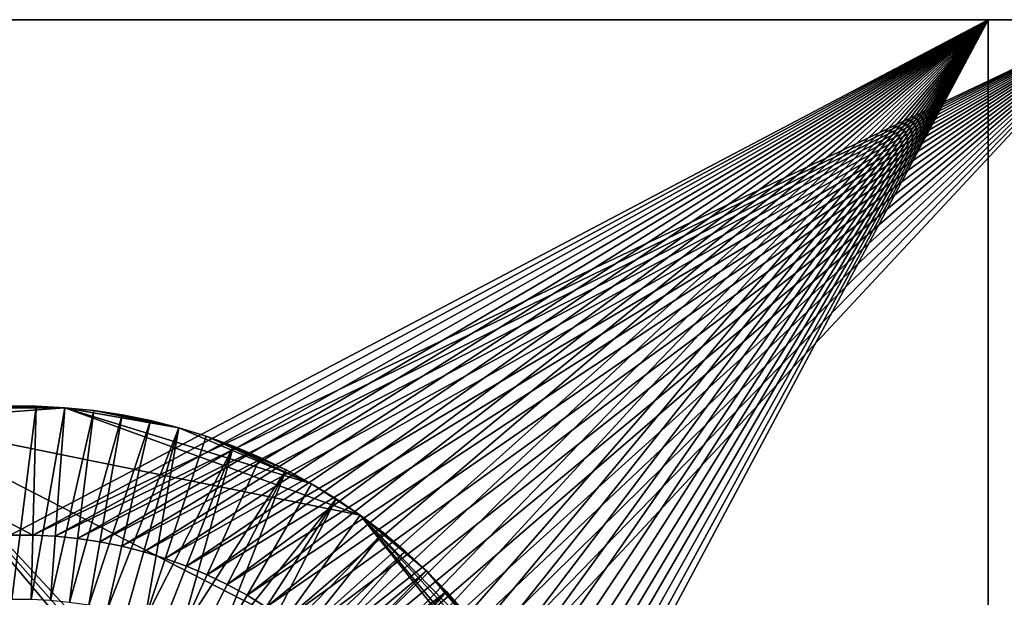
# Model space of a CAD drawing. Header units: millimetres. Extents: x 0 to 3270, y -325 to 325.
# Tile 243 of 256: x 1635 to 1650, y 6 to 15. Entities that reach past the tile are written whole.
import ezdxf

# ---------------------------------------------------------------- set-up
doc = ezdxf.new("R2010")
doc.units = ezdxf.units.MM
for name, color, linetype in [('Adapter1FrontHalf', 7, 'Continuous'), ('Adapter2MinusYHalf', 7, 'Continuous'), ('ConnectionPin', 7, 'Continuous')]:
    doc.layers.add(name, color=color, linetype=linetype)

# ---------------------------------------------------------------- blocks, each defined once
blk = doc.blocks.new('Adapter1FrontHalf')
at = {"layer": 'Adapter1FrontHalf'}
for points in [[(1618, 15, 800), (1650, 15, 800), (1634.825, 6.998, 800)], [(1650, 15, 800), (1618, 15, 800), (1618, 15, 812)], [(1650, 15, 812), (1650, 15, 800), (1618, 15, 812)], [(1650, 15, 812), (1618, 15, 812), (1634.825, 6.998, 812)], [(1634.825, 6.998, 800), (1650, 15, 800), (1635.175, 6.998, 800)], [(1650, 15, 812), (1634.825, 6.998, 812), (1635.175, 6.998, 812)], [(1635.175, 6.998, 800), (1650, 15, 800), (1635.523, 6.98, 800)], [(1650, 15, 812), (1635.175, 6.998, 812), (1635.523, 6.98, 812)], [(1635.523, 6.98, 800), (1650, 15, 800), (1635.87, 6.946, 800)], [(1650, 15, 812), (1635.523, 6.98, 812), (1635.87, 6.946, 812)], [(1635.87, 6.946, 800), (1650, 15, 800), (1636.216, 6.894, 800)], [(1650, 15, 812), (1635.87, 6.946, 812), (1636.216, 6.894, 812)], [(1636.216, 6.894, 800), (1650, 15, 800), (1636.558, 6.824, 800)], [(1650, 15, 812), (1636.216, 6.894, 812), (1636.558, 6.824, 812)], [(1636.558, 6.824, 800), (1650, 15, 800), (1636.896, 6.738, 800)], [(1650, 15, 812), (1636.558, 6.824, 812), (1636.896, 6.738, 812)], [(1636.896, 6.738, 800), (1650, 15, 800), (1637.229, 6.635, 800)], [(1650, 15, 812), (1636.896, 6.738, 812), (1637.229, 6.635, 812)], [(1637.229, 6.635, 800), (1650, 15, 800), (1637.557, 6.516, 800)], [(1650, 15, 812), (1637.229, 6.635, 812), (1637.557, 6.516, 812)], [(1637.557, 6.516, 800), (1650, 15, 800), (1637.879, 6.381, 800)], [(1650, 15, 812), (1637.557, 6.516, 812), (1637.879, 6.381, 812)], [(1637.879, 6.381, 800), (1650, 15, 800), (1638.193, 6.229, 800)], [(1650, 15, 812), (1637.879, 6.381, 812), (1638.193, 6.229, 812)], [(1638.193, 6.229, 800), (1650, 15, 800), (1638.5, 6.062, 800)], [(1650, 15, 812), (1638.193, 6.229, 812), (1638.5, 6.062, 812)], [(1638.5, 6.062, 800), (1650, 15, 800), (1638.798, 5.88, 800)], [(1650, 15, 812), (1638.5, 6.062, 812), (1638.798, 5.88, 812)], [(1638.798, 5.88, 800), (1650, 15, 800), (1639.086, 5.684, 800)], [(1650, 15, 812), (1638.798, 5.88, 812), (1639.086, 5.684, 812)], [(1639.086, 5.684, 800), (1650, 15, 800), (1639.364, 5.473, 800)], [(1650, 15, 812), (1639.086, 5.684, 812), (1639.364, 5.473, 812)], [(1639.364, 5.473, 800), (1650, 15, 800), (1639.632, 5.248, 800)], [(1650, 15, 812), (1639.364, 5.473, 812), (1639.632, 5.248, 812)], [(1639.632, 5.248, 800), (1650, 15, 800), (1639.888, 5.011, 800)], [(1650, 15, 812), (1639.632, 5.248, 812), (1639.888, 5.011, 812)], [(1639.888, 5.011, 800), (1650, 15, 800), (1640.131, 4.761, 800)], [(1650, 15, 812), (1639.888, 5.011, 812), (1640.131, 4.761, 812)], [(1650, 15, 800), (1640.362, 4.5, 800), (1640.131, 4.761, 800)], [(1650, 15, 812), (1640.131, 4.761, 812), (1640.362, 4.5, 812)], [(1650, 15, 800), (1640.58, 4.227, 800), (1640.362, 4.5, 800)], [(1650, 15, 812), (1640.362, 4.5, 812), (1640.58, 4.227, 812)], [(1650, 15, 800), (1640.784, 3.943, 800), (1640.58, 4.227, 800)], [(1650, 15, 812), (1640.58, 4.227, 812), (1640.784, 3.943, 812)], [(1650, 15, 800), (1640.973, 3.65, 800), (1640.784, 3.943, 800)], [(1650, 15, 812), (1640.784, 3.943, 812), (1640.973, 3.65, 812)], [(1650, 15, 800), (1641.148, 3.348, 800), (1640.973, 3.65, 800)], [(1650, 15, 812), (1640.973, 3.65, 812), (1641.148, 3.348, 812)], [(1650, 15, 800), (1641.307, 3.037, 800), (1641.148, 3.348, 800)], [(1650, 15, 812), (1641.148, 3.348, 812), (1641.307, 3.037, 812)], [(1650, 15, 800), (1641.45, 2.719, 800), (1641.307, 3.037, 800)], [(1650, 15, 812), (1641.307, 3.037, 812), (1641.45, 2.719, 812)], [(1650, 15, 800), (1641.578, 2.394, 800), (1641.45, 2.719, 800)], [(1650, 15, 812), (1641.45, 2.719, 812), (1641.578, 2.394, 812)], [(1650, 15, 800), (1641.689, 2.063, 800), (1641.578, 2.394, 800)], [(1650, 15, 812), (1641.578, 2.394, 812), (1641.689, 2.063, 812)], [(1650, 15, 800), (1641.784, 1.727, 800), (1641.689, 2.063, 800)], [(1650, 15, 812), (1641.689, 2.063, 812), (1641.784, 1.727, 812)], [(1650, 15, 800), (1641.861, 1.387, 800), (1641.784, 1.727, 800)], [(1650, 15, 812), (1641.784, 1.727, 812), (1641.861, 1.387, 812)], [(1650, 15, 800), (1641.922, 1.043, 800), (1641.861, 1.387, 800)], [(1650, 15, 812), (1641.861, 1.387, 812), (1641.922, 1.043, 812)], [(1650, 15, 800), (1641.965, 0.697, 800), (1641.922, 1.043, 800)], [(1650, 15, 812), (1641.922, 1.043, 812), (1641.965, 0.697, 812)], [(1650, 15, 800), (1641.991, 0.349, 800), (1641.965, 0.697, 800)], [(1650, 15, 812), (1641.965, 0.697, 812), (1641.991, 0.349, 812)], [(1650, 15, 800), (1642, 0, 800), (1641.991, 0.349, 800)], [(1650, 15, 812), (1641.991, 0.349, 812), (1642, 0, 812)], [(1650, 15, 800), (1650, -15, 800), (1642, 0, 800)], [(1650, 15, 812), (1642, 0, 812), (1650, -15, 812)], [(1650, -15, 800), (1650, 15, 800), (1650, 15, 812)], [(1650, -15, 812), (1650, -15, 800), (1650, 15, 812)], [(1635.175, 6.998, 800), (1634.825, 6.998, 812), (1634.825, 6.998, 800)], [(1635.175, 6.998, 812), (1634.825, 6.998, 812), (1635.175, 6.998, 800)], [(1635.523, 6.98, 800), (1635.523, 6.98, 812), (1635.175, 6.998, 800)], [(1635.523, 6.98, 812), (1635.175, 6.998, 812), (1635.175, 6.998, 800)], [(1635.87, 6.946, 800), (1635.523, 6.98, 812), (1635.523, 6.98, 800)], [(1635.87, 6.946, 812), (1635.523, 6.98, 812), (1635.87, 6.946, 800)], [(1636.216, 6.894, 800), (1636.216, 6.894, 812), (1635.87, 6.946, 800)], [(1636.216, 6.894, 812), (1635.87, 6.946, 812), (1635.87, 6.946, 800)], [(1636.558, 6.824, 800), (1636.558, 6.824, 812), (1636.216, 6.894, 800)], [(1636.558, 6.824, 812), (1636.216, 6.894, 812), (1636.216, 6.894, 800)], [(1636.896, 6.738, 800), (1636.558, 6.824, 812), (1636.558, 6.824, 800)], [(1636.896, 6.738, 812), (1636.558, 6.824, 812), (1636.896, 6.738, 800)], [(1637.229, 6.635, 800), (1636.896, 6.738, 812), (1636.896, 6.738, 800)], [(1637.229, 6.635, 812), (1636.896, 6.738, 812), (1637.229, 6.635, 800)], [(1637.557, 6.516, 800), (1637.557, 6.516, 812), (1637.229, 6.635, 800)], [(1637.557, 6.516, 812), (1637.229, 6.635, 812), (1637.229, 6.635, 800)], [(1637.879, 6.381, 800), (1637.557, 6.516, 812), (1637.557, 6.516, 800)], [(1637.879, 6.381, 812), (1637.557, 6.516, 812), (1637.879, 6.381, 800)], [(1638.193, 6.229, 800), (1638.193, 6.229, 812), (1637.879, 6.381, 800)], [(1638.193, 6.229, 812), (1637.879, 6.381, 812), (1637.879, 6.381, 800)], [(1638.5, 6.062, 812), (1638.193, 6.229, 812), (1638.5, 6.062, 800)], [(1638.5, 6.062, 800), (1638.193, 6.229, 812), (1638.193, 6.229, 800)], [(1638.798, 5.88, 800), (1638.798, 5.88, 812), (1638.5, 6.062, 800)], [(1638.798, 5.88, 812), (1638.5, 6.062, 812), (1638.5, 6.062, 800)]]:
    blk.add_3dface(points, dxfattribs=at)
blk = doc.blocks.new('Adapter2MinusYHalf')
at = {"layer": 'Adapter2MinusYHalf'}
for points in [[(1635.175, 6.998, 824), (1620, 15, 824), (1634.825, 6.998, 824)], [(1652, 15, 824), (1620, 15, 824), (1635.175, 6.998, 824)], [(1620, 15, 812), (1652, 15, 812), (1635.175, 6.998, 812)], [(1620, 15, 812), (1635.175, 6.998, 812), (1634.825, 6.998, 812)], [(1652, 15, 812), (1620, 15, 812), (1620, 15, 824)], [(1652, 15, 824), (1652, 15, 812), (1620, 15, 824)], [(1652, 15, 824), (1635.175, 6.998, 824), (1635.523, 6.98, 824)], [(1635.175, 6.998, 812), (1652, 15, 812), (1635.523, 6.98, 812)], [(1652, 15, 824), (1635.523, 6.98, 824), (1635.87, 6.946, 824)], [(1635.523, 6.98, 812), (1652, 15, 812), (1635.87, 6.946, 812)], [(1652, 15, 824), (1635.87, 6.946, 824), (1636.216, 6.894, 824)], [(1635.87, 6.946, 812), (1652, 15, 812), (1636.216, 6.894, 812)], [(1652, 15, 824), (1636.216, 6.894, 824), (1636.558, 6.824, 824)], [(1636.216, 6.894, 812), (1652, 15, 812), (1636.558, 6.824, 812)], [(1652, 15, 824), (1636.558, 6.824, 824), (1636.896, 6.738, 824)], [(1636.558, 6.824, 812), (1652, 15, 812), (1636.896, 6.738, 812)], [(1652, 15, 824), (1636.896, 6.738, 824), (1637.229, 6.635, 824)], [(1636.896, 6.738, 812), (1652, 15, 812), (1637.229, 6.635, 812)], [(1652, 15, 824), (1637.229, 6.635, 824), (1637.557, 6.516, 824)], [(1637.229, 6.635, 812), (1652, 15, 812), (1637.557, 6.516, 812)], [(1652, 15, 824), (1637.557, 6.516, 824), (1637.879, 6.381, 824)], [(1637.557, 6.516, 812), (1652, 15, 812), (1637.879, 6.381, 812)], [(1652, 15, 824), (1637.879, 6.381, 824), (1638.193, 6.229, 824)], [(1637.879, 6.381, 812), (1652, 15, 812), (1638.193, 6.229, 812)], [(1652, 15, 824), (1638.193, 6.229, 824), (1638.5, 6.062, 824)], [(1638.193, 6.229, 812), (1652, 15, 812), (1638.5, 6.062, 812)], [(1652, 15, 824), (1638.5, 6.062, 824), (1638.798, 5.88, 824)], [(1638.5, 6.062, 812), (1652, 15, 812), (1638.798, 5.88, 812)], [(1652, 15, 824), (1638.798, 5.88, 824), (1639.086, 5.684, 824)], [(1638.798, 5.88, 812), (1652, 15, 812), (1639.086, 5.684, 812)], [(1652, 15, 824), (1639.086, 5.684, 824), (1639.364, 5.473, 824)], [(1639.086, 5.684, 812), (1652, 15, 812), (1639.364, 5.473, 812)], [(1652, 15, 824), (1639.364, 5.473, 824), (1639.632, 5.248, 824)], [(1639.364, 5.473, 812), (1652, 15, 812), (1639.632, 5.248, 812)], [(1652, 15, 824), (1639.632, 5.248, 824), (1639.888, 5.011, 824)], [(1639.632, 5.248, 812), (1652, 15, 812), (1639.888, 5.011, 812)], [(1652, 15, 824), (1639.888, 5.011, 824), (1640.131, 4.761, 824)], [(1639.888, 5.011, 812), (1652, 15, 812), (1640.131, 4.761, 812)], [(1652, 15, 824), (1640.131, 4.761, 824), (1640.362, 4.5, 824)], [(1640.131, 4.761, 812), (1652, 15, 812), (1640.362, 4.5, 812)], [(1652, 15, 824), (1640.362, 4.5, 824), (1640.58, 4.227, 824)], [(1640.362, 4.5, 812), (1652, 15, 812), (1640.58, 4.227, 812)], [(1652, 15, 824), (1640.58, 4.227, 824), (1640.784, 3.943, 824)], [(1640.58, 4.227, 812), (1652, 15, 812), (1640.784, 3.943, 812)], [(1652, 15, 824), (1640.784, 3.943, 824), (1640.973, 3.65, 824)], [(1640.784, 3.943, 812), (1652, 15, 812), (1640.973, 3.65, 812)], [(1652, 15, 824), (1640.973, 3.65, 824), (1641.148, 3.348, 824)], [(1652, 15, 812), (1641.148, 3.348, 812), (1640.973, 3.65, 812)], [(1652, 15, 824), (1641.148, 3.348, 824), (1652, 0, 824)], [(1652, 15, 812), (1652, 0, 812), (1641.148, 3.348, 812)], [(1635.175, 6.998, 812), (1634.825, 6.998, 824), (1634.825, 6.998, 812)], [(1635.175, 6.998, 824), (1634.825, 6.998, 824), (1635.175, 6.998, 812)], [(1635.523, 6.98, 812), (1635.523, 6.98, 824), (1635.175, 6.998, 812)], [(1635.523, 6.98, 824), (1635.175, 6.998, 824), (1635.175, 6.998, 812)], [(1635.87, 6.946, 812), (1635.523, 6.98, 824), (1635.523, 6.98, 812)], [(1635.87, 6.946, 824), (1635.523, 6.98, 824), (1635.87, 6.946, 812)], [(1636.216, 6.894, 812), (1636.216, 6.894, 824), (1635.87, 6.946, 812)], [(1636.216, 6.894, 824), (1635.87, 6.946, 824), (1635.87, 6.946, 812)], [(1636.558, 6.824, 812), (1636.558, 6.824, 824), (1636.216, 6.894, 812)], [(1636.558, 6.824, 824), (1636.216, 6.894, 824), (1636.216, 6.894, 812)], [(1636.896, 6.738, 812), (1636.558, 6.824, 824), (1636.558, 6.824, 812)], [(1636.896, 6.738, 824), (1636.558, 6.824, 824), (1636.896, 6.738, 812)], [(1637.229, 6.635, 812), (1636.896, 6.738, 824), (1636.896, 6.738, 812)], [(1637.229, 6.635, 824), (1636.896, 6.738, 824), (1637.229, 6.635, 812)], [(1637.557, 6.516, 812), (1637.557, 6.516, 824), (1637.229, 6.635, 812)], [(1637.557, 6.516, 824), (1637.229, 6.635, 824), (1637.229, 6.635, 812)], [(1637.879, 6.381, 812), (1637.557, 6.516, 824), (1637.557, 6.516, 812)], [(1637.879, 6.381, 824), (1637.557, 6.516, 824), (1637.879, 6.381, 812)], [(1638.193, 6.229, 812), (1638.193, 6.229, 824), (1637.879, 6.381, 812)], [(1638.193, 6.229, 824), (1637.879, 6.381, 824), (1637.879, 6.381, 812)], [(1638.5, 6.062, 824), (1638.193, 6.229, 824), (1638.5, 6.062, 812)], [(1638.5, 6.062, 812), (1638.193, 6.229, 824), (1638.193, 6.229, 812)], [(1638.798, 5.88, 812), (1638.798, 5.88, 824), (1638.5, 6.062, 812)], [(1638.798, 5.88, 824), (1638.5, 6.062, 824), (1638.5, 6.062, 812)]]:
    blk.add_3dface(points, dxfattribs=at)
blk = doc.blocks.new('ConnectionPin')
at = {"layer": 'ConnectionPin'}
for points in [[(1635.673, 8.975, 827), (1634.327, 8.975, 827), (1632.997, 8.774, 827)], [(1640.254, 7.307, 827), (1635.673, 8.975, 827), (1632.997, 8.774, 827)], [(1635.673, 8.975, 827), (1634.776, 8.997, 827), (1634.327, 8.975, 827)], [(1635.224, 8.997, 827), (1634.776, 8.997, 824), (1634.776, 8.997, 827)], [(1635.224, 8.997, 824), (1634.776, 8.997, 824), (1635.224, 8.997, 827)], [(1634.776, 8.997, 824), (1635.224, 8.997, 824), (1634.85, 5.998, 824)], [(1635.673, 8.975, 827), (1635.224, 8.997, 827), (1634.776, 8.997, 827)], [(1634.85, 5.998, 824), (1635.224, 8.997, 824), (1635.15, 5.998, 824)], [(1635.224, 8.997, 824), (1635.673, 8.975, 824), (1635.15, 5.998, 824)], [(1635.15, 5.998, 824), (1635.673, 8.975, 824), (1635.448, 5.983, 824)], [(1635.673, 8.975, 827), (1635.673, 8.975, 824), (1635.224, 8.997, 827)], [(1635.673, 8.975, 824), (1635.224, 8.997, 824), (1635.224, 8.997, 827)], [(1635.673, 8.975, 824), (1636.119, 8.93, 824), (1635.448, 5.983, 824)], [(1635.448, 5.983, 824), (1636.119, 8.93, 824), (1635.746, 5.953, 824)], [(1636.119, 8.93, 827), (1635.673, 8.975, 824), (1635.673, 8.975, 827)], [(1636.119, 8.93, 824), (1635.673, 8.975, 824), (1636.119, 8.93, 827)], [(1637.438, 8.664, 827), (1636.119, 8.93, 827), (1635.673, 8.975, 827)], [(1639.5, 7.794, 827), (1637.438, 8.664, 827), (1635.673, 8.975, 827)], [(1640.254, 7.307, 827), (1639.5, 7.794, 827), (1635.673, 8.975, 827)], [(1636.119, 8.93, 824), (1636.563, 8.863, 824), (1635.746, 5.953, 824)], [(1636.563, 8.863, 827), (1636.563, 8.863, 824), (1636.119, 8.93, 827)], [(1636.563, 8.863, 824), (1636.119, 8.93, 824), (1636.119, 8.93, 827)], [(1637.438, 8.664, 827), (1636.563, 8.863, 827), (1636.119, 8.93, 827)], [(1632.997, 8.774, 827), (1626.4, 2.653, 827), (1643.293, -3.496, 827)], [(1632.997, 8.774, 827), (1643.293, -3.496, 827), (1643.457, -3.078, 827)], [(1632.997, 8.774, 827), (1643.457, -3.078, 827), (1643.6, -2.653, 827)], [(1643.293, 3.496, 827), (1632.997, 8.774, 827), (1643.6, -2.653, 827)], [(1640.254, 7.307, 827), (1632.997, 8.774, 827), (1643.293, 3.496, 827)], [(1635.746, 5.953, 824), (1636.563, 8.863, 824), (1636.042, 5.909, 824)], [(1636.563, 8.863, 824), (1637.003, 8.774, 824), (1636.042, 5.909, 824)], [(1636.042, 5.909, 824), (1637.003, 8.774, 824), (1636.335, 5.85, 824)], [(1637.003, 8.774, 824), (1637.438, 8.664, 824), (1636.335, 5.85, 824)], [(1637.003, 8.774, 827), (1637.003, 8.774, 824), (1636.563, 8.863, 827)], [(1637.003, 8.774, 824), (1636.563, 8.863, 824), (1636.563, 8.863, 827)], [(1637.438, 8.664, 827), (1637.003, 8.774, 827), (1636.563, 8.863, 827)], [(1637.438, 8.664, 827), (1637.003, 8.774, 824), (1637.003, 8.774, 827)], [(1637.438, 8.664, 824), (1637.003, 8.774, 824), (1637.438, 8.664, 827)], [(1636.335, 5.85, 824), (1637.438, 8.664, 824), (1636.625, 5.776, 824)], [(1636.625, 5.776, 824), (1637.438, 8.664, 824), (1636.911, 5.688, 824)], [(1637.438, 8.664, 824), (1637.866, 8.531, 824), (1636.911, 5.688, 824)], [(1637.866, 8.531, 827), (1637.438, 8.664, 824), (1637.438, 8.664, 827)], [(1637.866, 8.531, 824), (1637.438, 8.664, 824), (1637.866, 8.531, 827)], [(1639.5, 7.794, 827), (1637.866, 8.531, 827), (1637.438, 8.664, 827)], [(1637.866, 8.531, 824), (1638.288, 8.378, 824), (1636.911, 5.688, 824)], [(1638.288, 8.378, 827), (1638.288, 8.378, 824), (1637.866, 8.531, 827)], [(1638.288, 8.378, 824), (1637.866, 8.531, 824), (1637.866, 8.531, 827)], [(1639.106, 8.009, 827), (1638.288, 8.378, 827), (1637.866, 8.531, 827)], [(1639.5, 7.794, 827), (1639.106, 8.009, 827), (1637.866, 8.531, 827)], [(1636.911, 5.688, 824), (1638.288, 8.378, 824), (1637.192, 5.585, 824)], [(1637.192, 5.585, 824), (1638.288, 8.378, 824), (1637.468, 5.469, 824)], [(1638.288, 8.378, 824), (1638.702, 8.204, 824), (1637.468, 5.469, 824)], [(1638.702, 8.204, 827), (1638.288, 8.378, 824), (1638.288, 8.378, 827)], [(1638.702, 8.204, 824), (1638.288, 8.378, 824), (1638.702, 8.204, 827)], [(1639.106, 8.009, 827), (1638.702, 8.204, 827), (1638.288, 8.378, 827)], [(1638.702, 8.204, 824), (1639.106, 8.009, 824), (1637.468, 5.469, 824)], [(1639.106, 8.009, 827), (1639.106, 8.009, 824), (1638.702, 8.204, 827)], [(1639.106, 8.009, 824), (1638.702, 8.204, 824), (1638.702, 8.204, 827)], [(1637.468, 5.469, 824), (1639.106, 8.009, 824), (1637.737, 5.339, 824)], [(1637.737, 5.339, 824), (1639.106, 8.009, 824), (1638, 5.196, 824)], [(1639.106, 8.009, 824), (1639.5, 7.794, 824), (1638, 5.196, 824)], [(1639.5, 7.794, 827), (1639.106, 8.009, 824), (1639.106, 8.009, 827)], [(1639.5, 7.794, 824), (1639.106, 8.009, 824), (1639.5, 7.794, 827)], [(1639.5, 7.794, 824), (1639.883, 7.56, 824), (1638, 5.196, 824)], [(1639.883, 7.56, 827), (1639.883, 7.56, 824), (1639.5, 7.794, 827)], [(1639.883, 7.56, 824), (1639.5, 7.794, 824), (1639.5, 7.794, 827)], [(1640.254, 7.307, 827), (1639.883, 7.56, 827), (1639.5, 7.794, 827)], [(1638, 5.196, 824), (1639.883, 7.56, 824), (1638.255, 5.04, 824)], [(1638.255, 5.04, 824), (1639.883, 7.56, 824), (1638.502, 4.872, 824)], [(1639.883, 7.56, 824), (1640.254, 7.307, 824), (1638.502, 4.872, 824)], [(1640.254, 7.307, 827), (1639.883, 7.56, 824), (1639.883, 7.56, 827)], [(1640.254, 7.307, 824), (1639.883, 7.56, 824), (1640.254, 7.307, 827)], [(1640.254, 7.307, 824), (1640.611, 7.036, 824), (1638.502, 4.872, 824)], [(1640.611, 7.036, 827), (1640.254, 7.307, 824), (1640.254, 7.307, 827)], [(1640.611, 7.036, 824), (1640.254, 7.307, 824), (1640.611, 7.036, 827)], [(1640.254, 7.307, 827), (1643.293, 3.496, 827), (1643.109, 3.905, 827)], [(1640.254, 7.307, 827), (1642.68, 4.693, 827), (1642.436, 5.07, 827)], [(1640.254, 7.307, 827), (1643.109, 3.905, 827), (1642.68, 4.693, 827)], [(1640.955, 6.748, 827), (1640.611, 7.036, 827), (1640.254, 7.307, 827)], [(1641.284, 6.443, 827), (1640.254, 7.307, 827), (1642.436, 5.07, 827)], [(1641.284, 6.443, 827), (1640.955, 6.748, 827), (1640.254, 7.307, 827)], [(1638.502, 4.872, 824), (1640.611, 7.036, 824), (1638.741, 4.691, 824)], [(1640.611, 7.036, 824), (1640.955, 6.748, 824), (1638.741, 4.691, 824)], [(1640.955, 6.748, 827), (1640.611, 7.036, 824), (1640.611, 7.036, 827)], [(1640.955, 6.748, 824), (1640.611, 7.036, 824), (1640.955, 6.748, 827)], [(1638.741, 4.691, 824), (1640.955, 6.748, 824), (1638.97, 4.499, 824)], [(1640.955, 6.748, 824), (1641.284, 6.443, 824), (1638.97, 4.499, 824)], [(1641.284, 6.443, 827), (1640.955, 6.748, 824), (1640.955, 6.748, 827)], [(1641.284, 6.443, 824), (1640.955, 6.748, 824), (1641.284, 6.443, 827)], [(1638.97, 4.499, 824), (1641.284, 6.443, 824), (1639.189, 4.295, 824)], [(1639.189, 4.295, 824), (1641.284, 6.443, 824), (1641.597, 6.122, 824)], [(1641.597, 6.122, 827), (1641.284, 6.443, 824), (1641.284, 6.443, 827)], [(1641.597, 6.122, 824), (1641.284, 6.443, 824), (1641.597, 6.122, 827)], [(1641.284, 6.443, 827), (1642.436, 5.07, 827), (1642.174, 5.434, 827)], [(1641.284, 6.443, 827), (1642.174, 5.434, 827), (1641.597, 6.122, 827)], [(1639.189, 4.295, 824), (1641.597, 6.122, 824), (1639.398, 4.081, 824)], [(1639.398, 4.081, 824), (1641.597, 6.122, 824), (1639.596, 3.857, 824)], [(1639.596, 3.857, 824), (1641.597, 6.122, 824), (1641.894, 5.785, 824)], [(1641.894, 5.785, 827), (1641.597, 6.122, 824), (1641.597, 6.122, 827)], [(1641.894, 5.785, 824), (1641.597, 6.122, 824), (1641.894, 5.785, 827)], [(1641.597, 6.122, 827), (1642.174, 5.434, 827), (1641.894, 5.785, 827)]]:
    blk.add_3dface(points, dxfattribs=at)

msp = doc.modelspace()

# ---------------------------------------------------------------- block references
at = {"layer": 'Adapter1FrontHalf'}
msp.add_blockref('Adapter1FrontHalf', (0, 0), dxfattribs=at)
at = {"layer": 'Adapter2MinusYHalf'}
msp.add_blockref('Adapter2MinusYHalf', (0, 0), dxfattribs=at)
at = {"layer": 'ConnectionPin'}
msp.add_blockref('ConnectionPin', (0, 0), dxfattribs=at)

doc.saveas('drawing.dxf')
